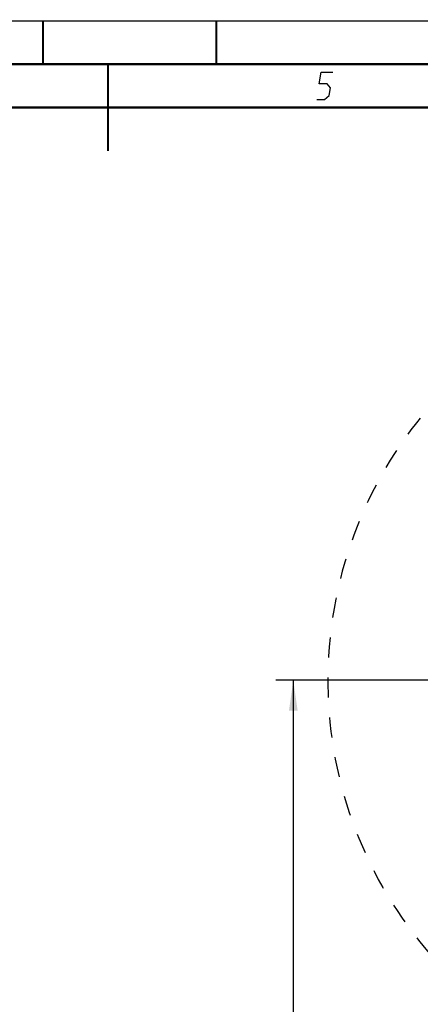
# Model space of a CAD drawing. Header units: millimetres. Extents: x 0 to 420, y 0 to 297.
# Tile 67 of 82: x 207 to 254, y 184 to 297. Entities that reach past the tile are written whole.
import ezdxf

# ---------------------------------------------------------------- set-up
doc = ezdxf.new("R2010")
doc.units = ezdxf.units.MM
doc.header["$LTSCALE"] = 23.1
doc.linetypes.add('DASHED', pattern=[0.2, 0.1, -0.1])
doc.layers.get('0').update_dxf_attribs({"linetype": 'CONTINUOUS'})
doc.layers.add('DIM_PILOTEES', color=7, linetype='CONTINUOUS')
doc.styles.get("Standard").update_dxf_attribs({"font": 'txt', "width": 0.7})
doc.dimstyles.new('DIMSTYLE_3', dxfattribs={"dimtxt": 2.5, "dimasz": 3.5, "dimexe": 2, "dimexo": 0, "dimtad": 1, "dimdec": 1, "dimlfac": 3.333333, "dimdsep": 46, "dimtxsty": 'Standard', "dimblk": '_FILLED', "dimblk1": '_FILLED', "dimblk2": '_FILLED', "dimcen": 0.09, "dimazin": 2, "dimtp": 0.5, "dimtm": 0.5, "dimtfac": 1, "dimtdec": 1, "dimtofl": 0, "dimtmove": 0, "dimatfit": 3, "dimldrblk": '_FILLED', "dimfxl": 0, "dimtolj": 1, "dimarcsym": 0})

# ---------------------------------------------------------------- blocks, each defined once
blk = doc.blocks.new('_FILLED')
at = {"color": 0, "linetype": 'ByBlock'}
blk.add_solid([(0, 0), (-1, 0.143), (-1, -0.143)], dxfattribs=at)
blk = doc.blocks.new('*D14')
at = {"layer": 'DIM_PILOTEES', "color": 2, "linetype": 'Continuous'}
for p, q in [((291.09, 220.96), (236.88, 220.96)), ((238.88, 220.96), (238.88, 170.8)), ((238.88, 120.65), (238.88, 170.8)), ((307.68, 120.65), (236.88, 120.65))]:
    blk.add_line(p, q, dxfattribs=at)
at = {"layer": 'DIM_PILOTEES', "color": 2, "linetype": 'Continuous', "xscale": 3.5, "yscale": 3.5, "zscale": 3.5}
for p, rotation in [((238.88, 220.96), 90), ((238.88, 120.65), 270)]:
    blk.add_blockref('_FILLED', p, dxfattribs=dict(at, rotation=rotation))
at = {"layer": 'DIM_PILOTEES', "color": 2, "linetype": 'Continuous', "insert": (235.76, 163.28), "char_height": 2.5, "width": 13.3929, "attachment_point": 2, "rotation": 90, "line_spacing_factor": 0.9}
blk.add_mtext('{\\ftxt;\\W0.0001;\\H0.0001;\\~}{\\ftxt;\\W3.5714285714;\\H2.5; }{\\ftxt;\\W0.0001;\\H0.0001;\\~}', dxfattribs=at)

msp = doc.modelspace()

# ---------------------------------------------------------------- linework, layer by layer
at = {"color": 7, "linetype": 'Continuous'}
for p, q in [((0, 297), (420, 297)), ((25, 286.9999), (410, 286.9999))]:
    msp.add_line(p, q, dxfattribs=at)
at = {"color": 7, "linetype": 'Continuous', "const_width": 0.25}
for points in [[(209.9999, 297), (209.9999, 292)], [(230, 297), (230, 292)], [(415, 292), (20, 292)], [(217.5002, 292), (217.5002, 282)], [(25, 287), (410, 287)]]:
    msp.add_lwpolyline(points, dxfattribs=at)
at = {"color": 2, "linetype": 'Continuous'}
msp.add_lwpolyline([(241.5896, 287.925), (242.4896, 287.925), (243.0131, 288.375), (243.16, 289.275), (242.7835, 289.725), (241.8835, 289.725), (242.1039, 291.075), (243.4539, 291.075)], dxfattribs=at)
at = {"color": 7, "linetype": 'DASHED'}
msp.add_arc((291.0851, 220.9584), 48.212, 287.079762, 252.920238, dxfattribs=at)

# ---------------------------------------------------------------- dimensions: what is measured, and where the dimension line sits
at = {"layer": 'DIM_PILOTEES', "color": 2, "linetype": 'Continuous'}
dim = msp.add_linear_dim(base=(238.8826, 220.9584), p1=(307.6783, 120.6462), p2=(291.0851, 220.9584), angle=90, text='{\\ftxt;\\W0.0001;\\H0.0001;\\~}{\\ftxt;\\W3.5714285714;\\H2.5; }{\\ftxt;\\W0.0001;\\H0.0001;\\~}', dimstyle='DIMSTYLE_3', dxfattribs=at)
dim.commit()
dim.dimension.update_dxf_attribs({"geometry": '*D14', "text_midpoint": (238.8826, 162.9186), "dimtype": 160})

doc.saveas('drawing.dxf')
